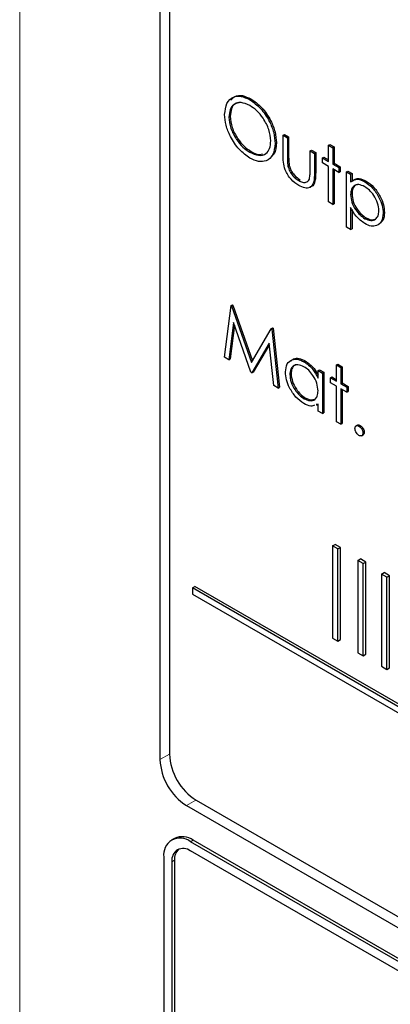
# Paper-space layout 'Blatt4' of a CAD drawing. Header units: millimetres. Extents: x 5 to 418, y 2 to 292.
# Tile 20 of 68: x 90.48 to 94.42, y 183.2 to 193.66. Entities that reach past the tile are written whole.
import ezdxf

# ---------------------------------------------------------------- set-up
doc = ezdxf.new("R2010")
doc.units = ezdxf.units.MM

psp = doc.layouts.new('Blatt4')

# ---------------------------------------------------------------- linework, layer by layer
at = {"color": 7, "linetype": 'Continuous', "lineweight": 18}
for p, q in [((90.479, 202.009), (90.479, 174.681)), ((93.322, 192.206), (93.336, 192.215)), ((93.609, 192.031), (93.623, 192.039)), ((92.069, 185.854), (91.969, 185.798)), ((92.351, 185.367), (92.251, 185.308)), ((92.294, 184.924), (92.322, 184.94)), ((92.096, 184.712), (92.124, 184.728))]:
    psp.add_line(p, q, dxfattribs=at)
at = {"color": 7, "linetype": 'Continuous', "lineweight": 25}
for p, q in [((91.969, 199.026), (91.969, 185.798)), ((92.069, 198.921), (92.069, 185.856)), ((92.921, 192.811), (92.935, 192.819)), ((92.702, 192.626), (92.716, 192.634)), ((93.276, 192.432), (93.291, 192.44)), ((93.276, 192.432), (93.322, 192.406)), ((93.276, 192.227), (93.276, 192.432)), ((93.291, 192.44), (93.336, 192.414)), ((93.192, 192.346), (93.206, 192.354)), ((93.322, 192.406), (93.336, 192.414)), ((93.322, 192.406), (93.322, 192.206)), ((93.336, 192.414), (93.336, 192.215)), ((93.759, 192.327), (93.774, 192.335)), ((93.774, 192.335), (93.819, 192.308)), ((92.923, 192.252), (92.937, 192.26)), ((93.564, 192.266), (93.578, 192.274)), ((93.564, 192.067), (93.564, 192.266)), ((93.564, 192.266), (93.609, 192.24)), ((93.578, 192.274), (93.623, 192.248)), ((93.609, 192.24), (93.623, 192.248)), ((93.609, 192.24), (93.609, 192.031)), ((93.623, 192.248), (93.623, 192.039)), ((93.759, 192.327), (93.805, 192.3)), ((93.759, 192.153), (93.759, 192.327)), ((93.805, 192.3), (93.819, 192.308)), ((93.805, 192.3), (93.805, 192.127)), ((93.819, 192.308), (93.819, 192.135)), ((93.694, 192.191), (93.708, 192.199)), ((93.694, 192.138), (93.694, 192.191)), ((93.694, 192.191), (93.759, 192.153)), ((93.759, 192.1), (93.694, 192.138)), ((93.708, 192.199), (93.759, 192.17)), ((93.805, 192.127), (93.819, 192.135)), ((93.805, 192.127), (93.87, 192.089)), ((93.819, 192.135), (93.885, 192.097)), ((93.329, 192.102), (93.343, 192.11)), ((93.759, 191.724), (93.759, 192.1)), ((93.87, 192.036), (93.805, 192.074)), ((93.805, 192.074), (93.805, 191.697)), ((93.819, 192.066), (93.819, 191.705)), ((93.87, 192.089), (93.885, 192.097)), ((93.87, 192.089), (93.87, 192.036)), ((93.87, 192.036), (93.885, 192.045)), ((93.885, 192.097), (93.885, 192.045)), ((93.949, 192.044), (93.963, 192.052)), ((93.949, 192.044), (93.994, 192.018)), ((93.949, 191.456), (93.949, 192.044)), ((93.963, 192.052), (94.009, 192.026)), ((93.994, 192.018), (94.009, 192.026)), ((93.994, 192.018), (93.994, 191.938)), ((94.009, 192.026), (94.009, 191.946)), ((93.444, 191.951), (93.458, 191.959)), ((94.145, 191.938), (94.159, 191.946)), ((93.994, 191.802), (94.009, 191.81)), ((93.805, 191.697), (93.759, 191.724)), ((93.805, 191.697), (93.819, 191.705)), ((93.994, 191.666), (93.994, 191.43)), ((94.009, 191.644), (94.009, 191.438)), ((94.34, 191.604), (94.354, 191.612)), ((94.145, 191.546), (94.159, 191.554)), ((93.994, 191.43), (93.949, 191.456)), ((93.994, 191.43), (94.009, 191.438)), ((92.656, 190.074), (92.724, 190.623)), ((92.724, 190.623), (92.738, 190.631)), ((92.724, 190.623), (92.73, 190.619)), ((92.73, 190.619), (92.744, 190.628)), ((92.73, 190.619), (92.94, 190.016)), ((92.738, 190.631), (92.744, 190.628)), ((92.744, 190.628), (92.951, 190.034)), ((92.751, 190.443), (92.702, 190.047)), ((92.761, 190.415), (92.716, 190.056)), ((92.935, 189.913), (92.751, 190.443)), ((92.94, 190.016), (93.15, 190.377)), ((93.15, 190.377), (93.164, 190.385)), ((93.15, 190.377), (93.157, 190.373)), ((93.157, 190.373), (93.171, 190.381)), ((93.157, 190.373), (93.224, 189.746)), ((93.164, 190.385), (93.171, 190.381)), ((93.171, 190.381), (93.238, 189.754)), ((93.13, 190.224), (92.946, 189.907)), ((93.131, 190.21), (92.96, 189.915)), ((93.178, 189.773), (93.13, 190.224)), ((92.702, 190.047), (92.656, 190.074)), ((92.702, 190.047), (92.716, 190.056)), ((93.498, 190.025), (93.512, 190.034)), ((93.648, 189.931), (93.663, 189.939)), ((93.648, 189.851), (93.648, 189.931)), ((93.648, 189.931), (93.694, 189.905)), ((93.663, 189.939), (93.708, 189.913)), ((93.844, 189.991), (93.858, 189.999)), ((93.844, 189.991), (93.89, 189.965)), ((93.844, 189.818), (93.844, 189.991)), ((93.858, 189.999), (93.904, 189.973)), ((93.89, 189.965), (93.904, 189.973)), ((93.89, 189.965), (93.89, 189.792)), ((93.904, 189.973), (93.904, 189.8)), ((92.946, 189.907), (92.935, 189.913)), ((92.946, 189.907), (92.96, 189.915)), ((93.348, 189.89), (93.362, 189.898)), ((93.694, 189.905), (93.708, 189.913)), ((93.694, 189.905), (93.694, 189.475)), ((93.708, 189.913), (93.708, 189.483)), ((93.779, 189.856), (93.793, 189.864)), ((93.779, 189.803), (93.779, 189.856)), ((93.779, 189.856), (93.844, 189.818)), ((93.793, 189.864), (93.844, 189.834)), ((93.224, 189.746), (93.178, 189.773)), ((93.224, 189.746), (93.238, 189.754)), ((93.844, 189.765), (93.779, 189.803)), ((93.844, 189.388), (93.844, 189.765)), ((93.89, 189.792), (93.904, 189.8)), ((93.89, 189.792), (93.955, 189.754)), ((93.955, 189.701), (93.89, 189.739)), ((93.89, 189.739), (93.89, 189.362)), ((93.904, 189.8), (93.969, 189.762)), ((93.904, 189.731), (93.904, 189.37)), ((93.955, 189.754), (93.969, 189.762)), ((93.955, 189.754), (93.955, 189.701)), ((93.969, 189.762), (93.969, 189.709)), ((93.498, 189.633), (93.512, 189.641)), ((93.955, 189.701), (93.969, 189.709)), ((93.648, 189.576), (93.63, 189.571)), ((93.631, 189.564), (93.648, 189.574)), ((93.648, 189.501), (93.648, 189.576)), ((93.694, 189.475), (93.648, 189.501)), ((93.694, 189.475), (93.708, 189.483)), ((93.89, 189.362), (93.844, 189.388)), ((93.89, 189.362), (93.904, 189.37)), ((94.068, 189.353), (94.051, 189.343)), ((94.083, 189.341), (94.097, 189.349)), ((94.111, 189.239), (94.128, 189.249)), ((94.125, 189.268), (94.139, 189.276)), ((93.802, 188.069), (93.83, 188.085)), ((93.859, 188.036), (93.802, 188.069)), ((93.802, 188.069), (93.802, 187.089)), ((93.887, 188.052), (93.83, 188.085)), ((93.859, 188.036), (93.887, 188.052)), ((93.887, 187.073), (93.887, 188.052)), ((93.859, 187.056), (93.859, 188.036)), ((94.071, 187.913), (94.1, 187.93)), ((94.128, 187.881), (94.071, 187.913)), ((94.071, 187.913), (94.071, 186.933)), ((94.156, 187.897), (94.1, 187.93)), ((94.128, 187.881), (94.156, 187.897)), ((94.128, 186.901), (94.128, 187.881)), ((94.156, 186.917), (94.156, 187.897)), ((94.322, 187.769), (94.35, 187.785)), ((94.378, 187.736), (94.322, 187.769)), ((94.322, 187.769), (94.322, 186.789)), ((94.406, 187.752), (94.35, 187.785)), ((94.378, 187.736), (94.406, 187.752)), ((94.378, 186.756), (94.378, 187.736)), ((94.406, 186.773), (94.406, 187.752)), ((92.313, 187.622), (92.341, 187.638)), ((106.21, 179.599), (92.313, 187.622)), ((92.313, 187.622), (92.313, 187.557)), ((106.238, 179.616), (92.341, 187.638)), ((92.313, 187.557), (106.21, 179.534)), ((93.802, 187.089), (93.859, 187.056)), ((93.859, 187.056), (93.887, 187.073)), ((94.071, 186.933), (94.128, 186.901)), ((94.128, 186.901), (94.156, 186.917)), ((94.322, 186.789), (94.378, 186.756)), ((94.378, 186.756), (94.406, 186.773)), ((92.352, 185.366), (106.494, 177.202)), ((92.251, 185.308), (106.535, 177.062)), ((92.122, 184.96), (92.094, 184.944)), ((106.436, 176.76), (92.294, 184.924)), ((106.464, 176.776), (92.322, 184.94)), ((95.829, 182.785), (92.294, 184.826)), ((92.011, 184.761), (92.011, 180.188)), ((92.096, 184.712), (92.096, 180.139)), ((92.124, 184.728), (92.124, 180.155))]:
    psp.add_line(p, q, dxfattribs=at)
for centre, radius, start, end in [((92.684, 185.884), 0.615, 182.6055, 237.3945), ((92.583, 185.826), 0.615, 182.6055, 237.3945), ((92.183, 184.789), 0.175, 50.7967, 189.214), ((92.205, 184.777), 0.201, 54.3824, 114.3071), ((92.217, 184.731), 0.122, 50.7967, 189.214), ((92.271, 184.741), 0.148, 134.0045, 184.8598)]:
    psp.add_arc(centre, radius, start, end, dxfattribs=at)
at = {"color": 7, "linetype": 'Continuous', "lineweight": 18}
for centre, major_axis, ratio, start_param, end_param in [((368.433, 359.439), (379.985, 5.827), 0.587244, 3.834585, 4.001386), ((368.433, 347.951), (379.987, -5.634), 0.567146, 3.873355, 3.997444), ((368.418, 360.41), (378.785, 5.828), 0.587275, 3.871004, 3.964908)]:
    psp.add_ellipse(centre, major_axis=major_axis, ratio=ratio, start_param=start_param, end_param=end_param, dxfattribs=at)
at = {"color": 7, "linetype": 'Continuous', "lineweight": 25}
for points, knots in [([(83.751, 207.78), (84.56, 207.256), (86.903, 205.736), (90.854, 203.255), (95.634, 200.356), (100.505, 197.506), (105.465, 194.706), (110.513, 191.958), (114.4, 189.913), (116.603, 188.784), (117.076, 188.542)], [0, 0, 0, 0, 0.0774167, 0.2244859, 0.3715556, 0.5186246, 0.6656928, 0.8127599, 0.959826, 1, 1, 1, 1]), ([(92.722, 192.805), (92.735, 192.82), (92.765, 192.857), (92.843, 192.861), (92.904, 192.833), (92.935, 192.819)], [0, 0, 0, 0, 0.2774234, 0.6387397, 1, 1, 1, 1]), ([(92.656, 192.652), (92.661, 192.694), (92.67, 192.78), (92.74, 192.843), (92.828, 192.854), (92.89, 192.825), (92.921, 192.811)], [0, 0, 0, 0, 0.279731, 0.5593268, 0.7796805, 1, 1, 1, 1]), ([(92.923, 192.749), (92.891, 192.763), (92.827, 192.79), (92.753, 192.767), (92.709, 192.709), (92.704, 192.654), (92.702, 192.626)], [0, 0, 0, 0, 0.279627, 0.55935, 0.77963, 1, 1, 1, 1]), ([(92.819, 192.781), (92.801, 192.778), (92.76, 192.772), (92.723, 192.717), (92.719, 192.661), (92.716, 192.634)], [0, 0, 0, 0, 0.303416, 0.651638, 1, 1, 1, 1]), ([(92.921, 192.811), (92.961, 192.783), (93.04, 192.727), (93.13, 192.592), (93.184, 192.459), (93.189, 192.383), (93.192, 192.346)], [0, 0, 0, 0, 0.279767, 0.559358, 0.779571, 1, 1, 1, 1]), ([(93.146, 192.372), (93.142, 192.412), (93.134, 192.491), (93.072, 192.608), (92.999, 192.697), (92.948, 192.732), (92.923, 192.749)], [0, 0, 0, 0, 0.279468, 0.55887, 0.779516, 1, 1, 1, 1]), ([(92.935, 192.819), (92.975, 192.791), (93.054, 192.735), (93.144, 192.6), (93.198, 192.467), (93.203, 192.391), (93.206, 192.354)], [0, 0, 0, 0, 0.279767, 0.559358, 0.779571, 1, 1, 1, 1]), ([(92.925, 192.19), (92.885, 192.218), (92.806, 192.274), (92.719, 192.408), (92.665, 192.54), (92.659, 192.614), (92.656, 192.652)], [0, 0, 0, 0, 0.279663, 0.559354, 0.779636, 1, 1, 1, 1]), ([(92.702, 192.626), (92.706, 192.586), (92.714, 192.508), (92.775, 192.392), (92.847, 192.302), (92.898, 192.269), (92.923, 192.252)], [0, 0, 0, 0, 0.279416, 0.559077, 0.779478, 1, 1, 1, 1]), ([(92.716, 192.634), (92.72, 192.594), (92.728, 192.516), (92.789, 192.4), (92.862, 192.311), (92.912, 192.277), (92.937, 192.26)], [0, 0, 0, 0, 0.279416, 0.559077, 0.779478, 1, 1, 1, 1]), ([(92.923, 192.252), (92.955, 192.237), (93.02, 192.208), (93.095, 192.23), (93.139, 192.288), (93.144, 192.344), (93.146, 192.372)], [0, 0, 0, 0, 0.27983, 0.559389, 0.779654, 1, 1, 1, 1]), ([(93.192, 192.346), (93.187, 192.303), (93.178, 192.216), (93.106, 192.157), (93.018, 192.146), (92.956, 192.175), (92.925, 192.19)], [0, 0, 0, 0, 0.27963, 0.559343, 0.779597, 1, 1, 1, 1]), ([(93.206, 192.354), (93.203, 192.308), (93.2, 192.245), (93.164, 192.218), (93.155, 192.211)], [0, 0, 0, 0, 0.727298, 1, 1, 1, 1]), ([(92.937, 192.26), (92.971, 192.243), (93.015, 192.219), (93.049, 192.231), (93.058, 192.235)], [0, 0, 0, 0, 0.744695, 1, 1, 1, 1]), ([(93.443, 191.899), (93.415, 191.918), (93.358, 191.955), (93.279, 192.087), (93.278, 192.174), (93.276, 192.227)], [0, 0, 0, 0, 0.28097, 0.559785, 1, 1, 1, 1]), ([(93.322, 192.206), (93.322, 192.188), (93.322, 192.154), (93.327, 192.118), (93.329, 192.102)], [0, 0, 0, 0, 0.5603768, 1, 1, 1, 1]), ([(93.336, 192.215), (93.336, 192.196), (93.336, 192.162), (93.341, 192.126), (93.343, 192.11)], [0, 0, 0, 0, 0.5603768, 1, 1, 1, 1]), ([(93.329, 192.102), (93.335, 192.084), (93.346, 192.049), (93.387, 191.991), (93.422, 191.966), (93.444, 191.951)], [0, 0, 0, 0, 0.280117, 0.560544, 1, 1, 1, 1]), ([(93.343, 192.11), (93.349, 192.092), (93.36, 192.057), (93.401, 191.999), (93.436, 191.974), (93.458, 191.959)], [0, 0, 0, 0, 0.280117, 0.560544, 1, 1, 1, 1]), ([(93.609, 192.031), (93.609, 191.999), (93.608, 191.936), (93.572, 191.872), (93.509, 191.866), (93.465, 191.888), (93.443, 191.899)], [0, 0, 0, 0, 0.281501, 0.559646, 0.779298, 1, 1, 1, 1]), ([(93.556, 191.967), (93.559, 191.984), (93.564, 192.016), (93.564, 192.051), (93.564, 192.067)], [0, 0, 0, 0, 0.559371, 1, 1, 1, 1]), ([(93.623, 192.039), (93.623, 192.008), (93.621, 191.946), (93.596, 191.887), (93.566, 191.885), (93.56, 191.885)], [0, 0, 0, 0, 0.448451, 0.891556, 1, 1, 1, 1]), ([(93.444, 191.951), (93.457, 191.944), (93.483, 191.931), (93.517, 191.93), (93.543, 191.942), (93.552, 191.958), (93.556, 191.967)], [0, 0, 0, 0, 0.28027, 0.560007, 0.780074, 1, 1, 1, 1]), ([(93.994, 191.938), (94.018, 191.953), (94.059, 191.979), (94.118, 191.951), (94.145, 191.938)], [0, 0, 0, 0, 0.558418, 1, 1, 1, 1]), ([(94.144, 191.886), (94.122, 191.896), (94.078, 191.916), (94.029, 191.899), (93.999, 191.859), (93.996, 191.821), (93.994, 191.802)], [0, 0, 0, 0, 0.279747, 0.559315, 0.779515, 1, 1, 1, 1]), ([(94.009, 191.946), (94.032, 191.961), (94.073, 191.988), (94.133, 191.959), (94.159, 191.946)], [0, 0, 0, 0, 0.558418, 1, 1, 1, 1]), ([(94.145, 191.938), (94.173, 191.918), (94.23, 191.878), (94.294, 191.781), (94.334, 191.685), (94.338, 191.631), (94.34, 191.604)], [0, 0, 0, 0, 0.279627, 0.559432, 0.779703, 1, 1, 1, 1]), ([(94.159, 191.946), (94.187, 191.926), (94.245, 191.886), (94.308, 191.789), (94.348, 191.694), (94.352, 191.639), (94.354, 191.612)], [0, 0, 0, 0, 0.279627, 0.559432, 0.779703, 1, 1, 1, 1]), ([(94.066, 191.907), (94.057, 191.906), (94.035, 191.901), (94.013, 191.866), (94.01, 191.829), (94.009, 191.81)], [0, 0, 0, 0, 0.219851, 0.609672, 1, 1, 1, 1]), ([(94.009, 191.81), (94.011, 191.783), (94.016, 191.73), (94.057, 191.65), (94.108, 191.59), (94.142, 191.566), (94.159, 191.554)], [0, 0, 0, 0, 0.279654, 0.558875, 0.779455, 1, 1, 1, 1]), ([(94.295, 191.63), (94.292, 191.657), (94.286, 191.711), (94.245, 191.79), (94.196, 191.851), (94.161, 191.874), (94.144, 191.886)], [0, 0, 0, 0, 0.279387, 0.559092, 0.779508, 1, 1, 1, 1]), ([(93.994, 191.802), (93.997, 191.775), (94.002, 191.721), (94.043, 191.642), (94.093, 191.582), (94.128, 191.558), (94.145, 191.546)], [0, 0, 0, 0, 0.279654, 0.558875, 0.779455, 1, 1, 1, 1]), ([(94.146, 191.493), (94.113, 191.517), (94.054, 191.56), (94.013, 191.633), (93.994, 191.666)], [0, 0, 0, 0, 0.558466, 1, 1, 1, 1]), ([(94.145, 191.546), (94.167, 191.537), (94.21, 191.518), (94.259, 191.535), (94.289, 191.574), (94.293, 191.611), (94.295, 191.63)], [0, 0, 0, 0, 0.2796281, 0.5592472, 0.779775, 1, 1, 1, 1]), ([(94.34, 191.604), (94.337, 191.573), (94.33, 191.511), (94.277, 191.469), (94.214, 191.461), (94.169, 191.482), (94.146, 191.493)], [0, 0, 0, 0, 0.27954, 0.559273, 0.779559, 1, 1, 1, 1]), ([(94.354, 191.612), (94.352, 191.58), (94.349, 191.53), (94.319, 191.51), (94.309, 191.503)], [0, 0, 0, 0, 0.658028, 1, 1, 1, 1]), ([(94.159, 191.554), (94.182, 191.544), (94.216, 191.527), (94.241, 191.538), (94.25, 191.542)], [0, 0, 0, 0, 0.650568, 1, 1, 1, 1]), ([(93.303, 189.917), (93.306, 189.948), (93.313, 190.01), (93.367, 190.05), (93.431, 190.058), (93.476, 190.036), (93.498, 190.025)], [0, 0, 0, 0, 0.279413, 0.559191, 0.779548, 1, 1, 1, 1]), ([(93.361, 190.032), (93.369, 190.041), (93.391, 190.063), (93.446, 190.065), (93.49, 190.044), (93.512, 190.034)], [0, 0, 0, 0, 0.246314, 0.623076, 1, 1, 1, 1]), ([(93.498, 190.025), (93.532, 190.002), (93.592, 189.959), (93.631, 189.884), (93.648, 189.851)], [0, 0, 0, 0, 0.559062, 1, 1, 1, 1]), ([(93.512, 190.034), (93.546, 190.01), (93.6, 189.973), (93.635, 189.907), (93.648, 189.883)], [0, 0, 0, 0, 0.628792, 1, 1, 1, 1]), ([(93.499, 189.972), (93.477, 189.982), (93.433, 190.001), (93.384, 189.985), (93.354, 189.946), (93.35, 189.909), (93.348, 189.89)], [0, 0, 0, 0, 0.279767, 0.559291, 0.779719, 1, 1, 1, 1]), ([(93.42, 189.993), (93.412, 189.992), (93.39, 189.988), (93.368, 189.953), (93.364, 189.917), (93.362, 189.898)], [0, 0, 0, 0, 0.219758, 0.610009, 1, 1, 1, 1]), ([(93.648, 189.715), (93.646, 189.742), (93.641, 189.796), (93.6, 189.876), (93.55, 189.938), (93.516, 189.961), (93.499, 189.972)], [0, 0, 0, 0, 0.2796602, 0.5592103, 0.7794872, 1, 1, 1, 1]), ([(93.497, 189.581), (93.468, 189.602), (93.411, 189.643), (93.347, 189.74), (93.308, 189.836), (93.304, 189.89), (93.303, 189.917)], [0, 0, 0, 0, 0.279573, 0.559333, 0.779589, 1, 1, 1, 1]), ([(93.348, 189.89), (93.351, 189.863), (93.357, 189.809), (93.398, 189.73), (93.447, 189.669), (93.481, 189.645), (93.498, 189.633)], [0, 0, 0, 0, 0.279429, 0.559146, 0.77957, 1, 1, 1, 1]), ([(93.362, 189.898), (93.365, 189.871), (93.372, 189.818), (93.412, 189.738), (93.461, 189.677), (93.495, 189.653), (93.512, 189.641)], [0, 0, 0, 0, 0.279429, 0.559146, 0.77957, 1, 1, 1, 1]), ([(93.498, 189.633), (93.52, 189.624), (93.564, 189.605), (93.614, 189.618), (93.644, 189.658), (93.647, 189.696), (93.648, 189.715)], [0, 0, 0, 0, 0.2798222, 0.5593866, 0.7796028, 1, 1, 1, 1]), ([(93.512, 189.641), (93.535, 189.631), (93.57, 189.614), (93.597, 189.624), (93.607, 189.628)], [0, 0, 0, 0, 0.628782, 1, 1, 1, 1]), ([(93.611, 189.565), (93.599, 189.559), (93.566, 189.545), (93.523, 189.568), (93.497, 189.581)], [0, 0, 0, 0, 0.3965382, 1, 1, 1, 1]), ([(94.04, 189.317), (94.041, 189.323), (94.042, 189.337), (94.054, 189.346), (94.068, 189.348), (94.078, 189.344), (94.083, 189.341)], [0, 0, 0, 0, 0.279576, 0.559284, 0.779552, 1, 1, 1, 1]), ([(94.083, 189.243), (94.076, 189.248), (94.064, 189.257), (94.05, 189.278), (94.041, 189.299), (94.041, 189.311), (94.04, 189.317)], [0, 0, 0, 0, 0.279581, 0.559143, 0.779575, 1, 1, 1, 1]), ([(94.067, 189.352), (94.068, 189.352), (94.072, 189.356), (94.082, 189.356), (94.092, 189.352), (94.097, 189.349)], [0, 0, 0, 0, 0.1165381, 0.5580897, 1, 1, 1, 1]), ([(94.083, 189.341), (94.089, 189.337), (94.101, 189.328), (94.115, 189.306), (94.124, 189.285), (94.125, 189.274), (94.125, 189.268)], [0, 0, 0, 0, 0.279602, 0.559212, 0.779475, 1, 1, 1, 1]), ([(94.097, 189.349), (94.103, 189.345), (94.115, 189.336), (94.129, 189.315), (94.138, 189.294), (94.139, 189.282), (94.139, 189.276)], [0, 0, 0, 0, 0.279602, 0.559212, 0.779475, 1, 1, 1, 1]), ([(94.125, 189.268), (94.124, 189.261), (94.123, 189.247), (94.111, 189.238), (94.097, 189.236), (94.087, 189.241), (94.083, 189.243)], [0, 0, 0, 0, 0.279469, 0.559358, 0.779674, 1, 1, 1, 1]), ([(94.139, 189.276), (94.138, 189.269), (94.137, 189.256), (94.129, 189.251), (94.126, 189.249)], [0, 0, 0, 0, 0.554441, 1, 1, 1, 1])]:
    psp.add_open_spline(points, degree=3, knots=knots, dxfattribs=at)

doc.saveas('drawing.dxf')
